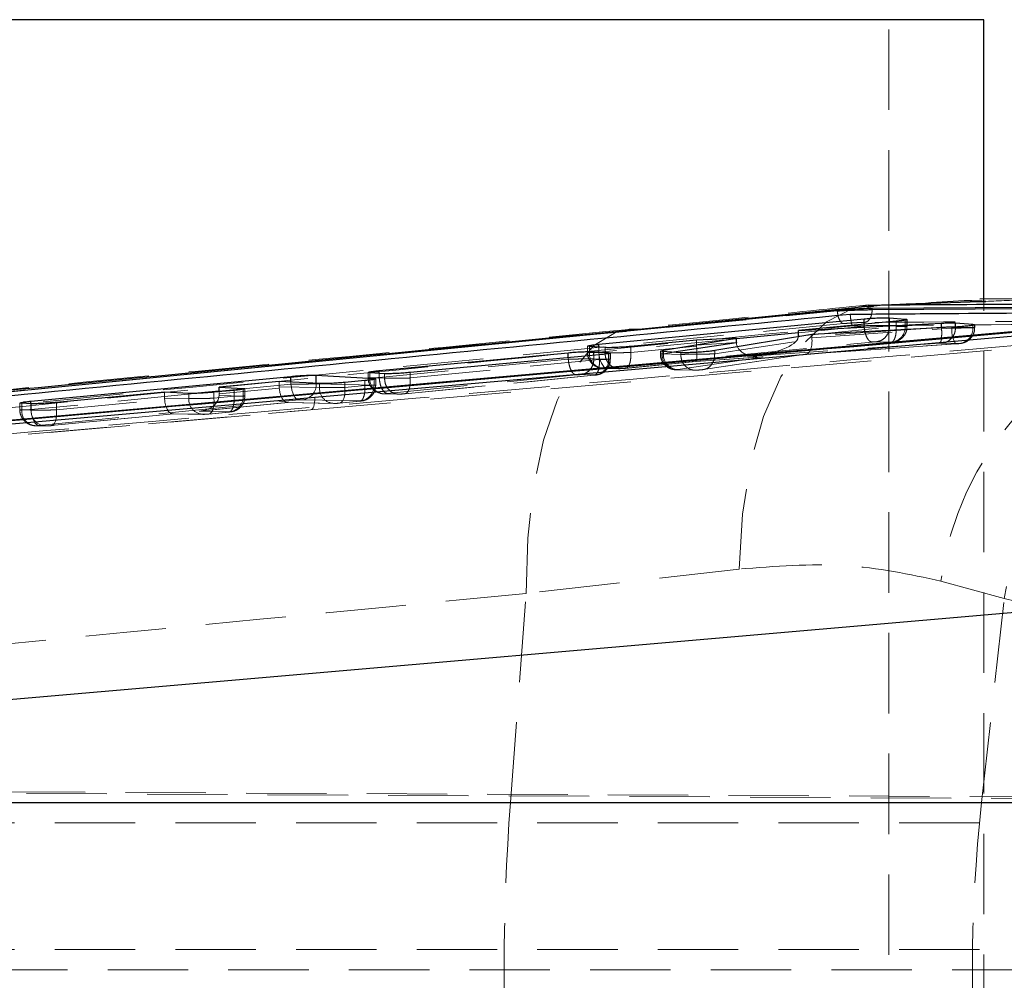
# Model space of a CAD drawing. Header units: millimetres. Extents: x 60 to 704, y 20 to 284.
# Tile 6 of 38: x 182 to 198, y 39 to 54. Entities that reach past the tile are written whole.
import ezdxf

# ---------------------------------------------------------------- set-up
doc = ezdxf.new("R2010")
doc.units = ezdxf.units.MM
doc.linetypes.add('HIDDEN', pattern=[1.905, 1.27, -0.635])

msp = doc.modelspace()

# ---------------------------------------------------------------- linework, layer by layer
at = {"color": 7, "linetype": 'Continuous', "lineweight": 25}
for p, q in [((197.5479, 53.667), (152.5584, 53.667)), ((197.5479, 49.2186), (197.5479, 53.667)), ((192.0986, 48.7815), (195.93, 49.1661)), ((202.9285, 49.1529), (195.7851, 49.1089)), ((205.7821, 49.2892), (197.487, 49.2571)), ((197.4878, 49.2167), (197.5794, 49.2197)), ((195.2322, 49.078), (171.6742, 46.7588)), ((201.6771, 49.0625), (175.326, 46.7428)), ((195.2322, 49.0717), (195.2322, 49.078)), ((195.2329, 49.0717), (195.2343, 49.0718)), ((195.7851, 49.0906), (202.9285, 49.1357)), ((195.7851, 49.0906), (195.7851, 49.1089)), ((191.465, 48.544), (195.6561, 48.9454)), ((196.1618, 48.906), (194.6187, 48.7597)), ((194.6187, 48.7597), (196.8803, 48.8779)), ((196.0609, 48.9616), (196.3084, 48.9421)), ((196.3084, 48.9421), (196.334, 48.938)), ((196.8803, 48.8104), (196.8803, 48.8779)), ((197.1027, 48.8809), (197.3757, 48.8602)), ((197.1027, 48.8121), (197.1027, 48.8809)), ((197.3757, 48.8602), (197.4003, 48.8567)), ((194.8331, 48.6978), (193.2972, 48.4432)), ((194.6187, 48.6719), (194.6187, 48.7597)), ((197.0437, 48.8119), (194.8331, 48.6978)), ((196.8803, 48.8103), (196.8803, 48.8104)), ((193.011, 48.6073), (191.9706, 48.5086)), ((192.4863, 48.4488), (193.6419, 48.6403)), ((193.6419, 48.6403), (193.011, 48.6073)), ((193.6419, 48.5702), (193.6419, 48.6403)), ((187.9978, 48.1273), (190.9849, 48.4103)), ((191.4751, 48.3779), (188.488, 48.0979)), ((191.2908, 48.5132), (191.2929, 48.515)), ((191.3179, 48.5086), (191.2908, 48.5132)), ((191.5654, 48.4913), (191.3179, 48.5086)), ((191.3898, 48.4278), (191.6218, 48.4122)), ((191.6218, 48.4122), (191.6453, 48.4092)), ((192.4426, 48.434), (192.4444, 48.4362)), ((192.469, 48.43), (192.4426, 48.434)), ((192.4481, 48.4406), (192.4863, 48.4488)), ((192.7614, 48.4107), (192.469, 48.43)), ((187.0043, 48.0559), (187.9166, 48.003)), ((187.8249, 48.097), (187.8265, 48.0994)), ((187.8508, 48.0934), (187.8249, 48.097)), ((188.0829, 48.0796), (187.8508, 48.0934)), ((182.4972, 47.6454), (186.6054, 48.0375)), ((186.4204, 47.9583), (185.4693, 47.8685)), ((187.056, 47.923), (186.4204, 47.9583)), ((187.7719, 47.9707), (187.4548, 47.9413)), ((187.9166, 48.003), (187.9431, 47.9992)), ((184.6088, 47.7872), (182.9011, 47.6259)), ((184.9901, 47.7675), (184.6088, 47.7872)), ((185.706, 47.8159), (185.3889, 47.7864)), ((185.4693, 47.8685), (185.8507, 47.848)), ((185.4693, 47.7939), (185.4693, 47.8685)), ((185.8507, 47.848), (185.8772, 47.8443)), ((182.5022, 47.6062), (182.3525, 47.6133)), ((175.3411, 42.348), (206.3519, 45.0349)), ((206.8562, 41.3075), (175.2478, 41.3075))]:
    msp.add_line(p, q, dxfattribs=at)
at = {"color": 7, "linetype": 'HIDDEN', "lineweight": 18}
for p, q in [((196.0479, 23.667), (196.0479, 53.667)), ((197.5479, 28.1168), (197.5479, 49.2186)), ((186.9137, 47.5094), (202.7259, 48.8936)), ((195.6561, 48.8284), (195.6561, 48.8581)), ((196.0609, 48.8328), (196.0609, 48.8965)), ((196.3084, 48.8279), (196.0609, 48.8328)), ((196.1618, 48.8227), (196.1618, 48.906)), ((196.3084, 48.8279), (196.3084, 48.9421)), ((196.334, 48.8276), (196.334, 48.938)), ((196.3369, 48.8272), (196.3369, 48.9352)), ((197.3757, 48.8066), (197.3757, 48.8602)), ((197.4003, 48.8064), (197.4003, 48.8567)), ((197.4038, 48.8061), (197.4038, 48.8536)), ((196.4724, 48.7824), (194.6178, 48.6552)), ((195.6561, 48.8284), (194.6187, 48.727)), ((194.6187, 48.6719), (196.1618, 48.8227)), ((194.8331, 48.6478), (197.0437, 48.7986)), ((194.8331, 48.6478), (194.8331, 48.6978)), ((195.6561, 48.8284), (195.6561, 48.8284)), ((196.1618, 48.8227), (196.1618, 48.8227)), ((196.334, 48.8275), (196.334, 48.8276)), ((197.0437, 48.7986), (197.0437, 48.8119)), ((197.1027, 48.8121), (197.1027, 48.8121)), ((197.3757, 48.8066), (197.1027, 48.8121)), ((197.4003, 48.8064), (197.4003, 48.8063)), ((193.6419, 48.6316), (191.465, 48.4188)), ((191.59, 48.1698), (195.7808, 48.5794)), ((193.011, 48.5274), (193.011, 48.6073)), ((193.011, 48.5274), (193.6419, 48.5702)), ((193.2973, 48.392), (194.8338, 48.6228)), ((196.0752, 48.5737), (193.818, 48.3531)), ((193.818, 48.3531), (196.8542, 48.5613)), ((193.8585, 48.3567), (196.0805, 48.5739)), ((197.1084, 48.5496), (194.7288, 48.3872)), ((194.7345, 48.3873), (197.1064, 48.5492)), ((195.8539, 48.5838), (196.1012, 48.5789)), ((196.1012, 48.5789), (196.1055, 48.5785)), ((196.8959, 48.563), (197.1684, 48.5576)), ((197.1064, 48.5492), (197.1084, 48.5496)), ((197.1684, 48.5576), (197.1724, 48.5574)), ((191.2895, 48.515), (191.2895, 48.4142)), ((191.2908, 48.4139), (191.2908, 48.5132)), ((191.3179, 48.4135), (191.3179, 48.5086)), ((191.3179, 48.4135), (191.5654, 48.4086)), ((191.3898, 48.3134), (191.3898, 48.3699)), ((191.465, 48.4188), (191.465, 48.4983)), ((191.4751, 48.3036), (191.4751, 48.3779)), ((191.5654, 48.4086), (191.5654, 48.4913)), ((191.6218, 48.3087), (191.6218, 48.4122)), ((191.6453, 48.3085), (191.6453, 48.4043)), ((191.6503, 48.3081), (191.6503, 48.4059)), ((191.9706, 48.4131), (191.9706, 48.5086)), ((191.9706, 48.4131), (191.9707, 48.413)), ((191.9707, 48.413), (193.0115, 48.5148)), ((192.4406, 48.4362), (192.4406, 48.3913)), ((192.4426, 48.391), (192.4426, 48.434)), ((192.4426, 48.391), (192.4426, 48.391)), ((192.469, 48.3906), (192.469, 48.43)), ((192.469, 48.3906), (192.7613, 48.3848)), ((192.4863, 48.3932), (192.4863, 48.4288)), ((192.6517, 48.4179), (192.4863, 48.3932)), ((192.7613, 48.3848), (192.7614, 48.3849)), ((192.7614, 48.3849), (192.7614, 48.4107)), ((194.7288, 48.3872), (193.1036, 48.143)), ((193.1216, 48.1448), (194.7393, 48.3879)), ((193.2972, 48.3921), (193.2972, 48.4432)), ((193.2972, 48.3921), (193.2973, 48.392)), ((190.9849, 48.309), (187.9978, 48.0171)), ((188.4881, 48.0116), (191.4751, 48.3035)), ((190.9849, 48.309), (190.9849, 48.3319)), ((190.985, 48.309), (190.9849, 48.309)), ((191.6218, 48.3087), (191.3898, 48.3134)), ((191.4751, 48.3035), (191.4751, 48.3036)), ((191.6453, 48.3085), (191.6453, 48.3085)), ((192.998, 48.2729), (191.884, 48.164)), ((191.8892, 48.1642), (192.9996, 48.2728)), ((192.7178, 48.1442), (194.0645, 48.3453)), ((194.0645, 48.3453), (192.998, 48.2729)), ((192.9995, 48.2728), (194.046, 48.3438)), ((187.8224, 48.0994), (187.8224, 48.0125)), ((187.8249, 48.0121), (187.8249, 48.097)), ((187.8508, 48.0118), (187.8508, 48.0934)), ((187.9978, 48.0171), (187.9978, 48.0847)), ((188.0829, 48.0072), (188.0829, 48.0796)), ((188.1227, 47.768), (191.1096, 48.06)), ((191.3886, 48.0545), (188.4014, 47.7626)), ((188.4066, 47.7628), (191.3939, 48.0548)), ((188.488, 48.0116), (188.488, 48.0979)), ((191.1827, 48.0643), (191.4143, 48.0597)), ((191.4143, 48.0597), (191.4186, 48.0595)), ((191.5392, 48.1636), (191.7865, 48.1587)), ((191.5633, 48.1645), (191.5588, 48.1649)), ((191.8105, 48.1596), (191.5633, 48.1645)), ((192.6904, 48.1407), (192.9823, 48.1349)), ((192.71, 48.142), (192.7178, 48.1442)), ((192.7144, 48.1416), (192.71, 48.142)), ((193.0063, 48.1358), (192.7144, 48.1416)), ((193.1216, 48.1454), (193.1036, 48.143)), ((186.6054, 47.9133), (185.4693, 47.8023)), ((186.4204, 47.872), (186.4204, 47.9583)), ((186.6054, 47.9133), (186.6054, 47.948)), ((187.0043, 47.9173), (187.0043, 47.9259)), ((187.9166, 47.8992), (187.0043, 47.9173)), ((187.056, 47.8594), (187.056, 47.923)), ((187.4548, 47.8634), (187.4548, 47.9413)), ((187.7719, 47.8944), (187.7719, 47.9707)), ((187.8508, 48.0118), (188.0829, 48.0072)), ((187.9166, 47.8992), (187.9166, 48.003)), ((187.9446, 47.8986), (187.9446, 47.9974)), ((187.9978, 48.0171), (187.9978, 48.017)), ((188.488, 48.0116), (188.4881, 48.0116)), ((185.1333, 47.7695), (182.4972, 47.5118)), ((184.6088, 47.6949), (184.6088, 47.7872)), ((184.9901, 47.6874), (184.9901, 47.7675)), ((185.3889, 47.6914), (185.3889, 47.7864)), ((185.4693, 47.759), (186.4211, 47.852)), ((185.4693, 47.759), (185.4693, 47.7939)), ((185.706, 47.7224), (185.706, 47.8159)), ((185.8507, 47.7272), (185.8507, 47.848)), ((185.8787, 47.7266), (185.8787, 47.8425)), ((186.4204, 47.872), (187.056, 47.8594)), ((187.4548, 47.8634), (187.7719, 47.8944)), ((187.7719, 47.8944), (187.7719, 47.8944)), ((188.0112, 47.7698), (187.994, 47.7749)), ((188.0722, 47.7618), (188.3039, 47.7572)), ((188.0962, 47.7628), (188.092, 47.7631)), ((188.3279, 47.7582), (188.0962, 47.7628)), ((182.3246, 47.6186), (182.3246, 47.5076)), ((182.3525, 47.507), (182.3525, 47.6133)), ((182.4972, 47.5118), (182.4972, 47.6064)), ((182.5022, 47.504), (182.5022, 47.6062)), ((182.6222, 47.2628), (186.7303, 47.6643)), ((182.9011, 47.508), (184.6095, 47.675)), ((182.9011, 47.508), (182.9011, 47.6259)), ((184.6088, 47.6949), (184.9901, 47.6874)), ((186.5601, 47.6251), (185.1561, 47.4879)), ((185.1725, 47.4892), (186.5541, 47.6242)), ((185.3889, 47.6914), (185.706, 47.7224)), ((185.8507, 47.7272), (185.4688, 47.7348)), ((185.706, 47.7224), (185.706, 47.7224)), ((186.5473, 47.6239), (187.2775, 47.6094)), ((187.3015, 47.6104), (186.5601, 47.6251)), ((186.7969, 47.6683), (187.7089, 47.6502)), ((187.6852, 47.6454), (187.368, 47.6144)), ((187.3732, 47.6146), (187.368, 47.6144)), ((187.3732, 47.6146), (187.6904, 47.6456)), ((174.863, 46.4709), (186.9137, 47.5094)), ((175.2054, 46.4922), (186.9137, 47.5094)), ((182.3525, 47.507), (182.5022, 47.504)), ((184.7484, 47.448), (182.8143, 47.259)), ((182.8195, 47.2592), (184.7425, 47.4471)), ((184.7356, 47.4469), (185.2116, 47.4374)), ((185.2356, 47.4384), (184.7484, 47.448)), ((185.1561, 47.4879), (185.643, 47.4782)), ((185.6193, 47.4734), (185.3021, 47.4424)), ((185.3074, 47.4426), (185.3021, 47.4424)), ((185.3074, 47.4426), (185.6245, 47.4736)), ((182.5743, 47.257), (182.7237, 47.254)), ((182.7478, 47.255), (182.5984, 47.2579)), ((182.8143, 47.259), (182.8195, 47.2592)), ((193.686, 44.9953), (190.3172, 44.6103)), ((197.8717, 44.5321), (196.8711, 44.8067)), ((190.0708, 41.3108), (190.3172, 44.6103)), ((197.5138, 41.3108), (197.8717, 44.5321)), ((206.4155, 42.4378), (197.8717, 44.5321)), ((170.6559, 41.5336), (211.204, 41.3379)), ((214.1761, 41.2986), (170.6509, 41.5079)), ((167.4748, 41.3108), (190.0708, 41.3108)), ((190.0708, 41.3108), (197.5138, 41.3108)), ((197.5138, 41.3108), (206.4175, 41.3108)), ((212.7206, 40.992), (170.5947, 40.992)), ((212.7206, 38.992), (170.4064, 38.992)), ((170.3757, 38.667), (211.204, 38.667))]:
    msp.add_line(p, q, dxfattribs=at)
at = {"color": 8, "linetype": 'Continuous', "lineweight": 25}
for p, q in [((195.7216, 49.1606), (195.93, 49.1661)), ((195.93, 49.1661), (197.4878, 49.2167)), ((195.6561, 48.8581), (195.6561, 48.9454)), ((196.0609, 48.8965), (196.0609, 48.9616)), ((191.9468, 48.7806), (192.0986, 48.7815)), ((194.6187, 48.727), (193.6419, 48.6316)), ((196.8803, 48.8104), (196.4724, 48.7824)), ((191.465, 48.4983), (191.465, 48.544)), ((193.642, 48.5658), (192.6517, 48.4179)), ((190.9849, 48.3319), (190.9849, 48.4103)), ((191.3898, 48.3699), (191.3898, 48.4278)), ((191.6453, 48.4043), (191.6453, 48.4092)), ((192.4863, 48.4288), (192.4863, 48.4488)), ((187.0043, 47.9259), (187.0043, 48.0559)), ((187.9978, 48.0847), (187.9978, 48.1273)), ((186.6054, 47.948), (186.6054, 48.0375)), ((185.4693, 47.8023), (185.1333, 47.7695)), ((182.4972, 47.6064), (182.4972, 47.6454))]:
    msp.add_line(p, q, dxfattribs=at)
at = {"color": 7, "linetype": 'HIDDEN', "lineweight": 18, "flags": 128}
for points in [[(193.686, 44.9953), (193.7355, 45.8623), (193.8647, 46.674), (194.0694, 47.4049), (194.3432, 48.0319), (194.6775, 48.5351), (195.0617, 48.8988), (195.4836, 49.1114), (195.7216, 49.1606)], [(190.3172, 44.6103), (190.3442, 45.4811), (190.4377, 46.2961), (190.5949, 47.0294), (190.8106, 47.6576), (191.078, 48.1606), (191.3885, 48.5224), (191.7324, 48.7316), (191.9468, 48.7806)], [(191.2913, 48.4142), (191.2908, 48.4139), (191.2908, 48.4139), (191.2908, 48.4139)], [(191.59, 48.1698), (191.569, 48.1749), (191.5482, 48.1893), (191.5282, 48.2125), (191.5098, 48.2435), (191.4937, 48.2811), (191.4806, 48.324), (191.4709, 48.3705), (191.465, 48.4188)], [(191.4487, 48.1811), (191.4112, 48.1995), (191.3995, 48.207)], [(186.7303, 47.6643), (186.7094, 47.6694), (186.6885, 47.6839), (186.6685, 47.707), (186.6502, 47.738), (186.6341, 47.7756), (186.621, 47.8185), (186.6113, 47.865), (186.6054, 47.9133)], [(187.4548, 47.8634), (187.4566, 47.8146), (187.4543, 47.7676), (187.4479, 47.7244), (187.4376, 47.6866), (187.4239, 47.6556), (187.4073, 47.6327), (187.3884, 47.6188), (187.3732, 47.6146)], [(188.092, 47.7631), (188.0409, 47.7642), (188.0112, 47.7698)], [(185.3889, 47.6914), (185.3907, 47.6425), (185.3884, 47.5956), (185.382, 47.5524), (185.3718, 47.5146), (185.3581, 47.4836), (185.3414, 47.4607), (185.3226, 47.4468), (185.3074, 47.4426)], [(186.98, 47.7021), (186.9807, 47.6634), (186.9784, 47.6266), (186.9732, 47.5929), (186.9653, 47.5636), (186.9549, 47.5399), (186.9426, 47.5225), (186.9286, 47.5122), (186.9137, 47.5094)], [(182.6222, 47.2628), (182.6013, 47.2679), (182.5804, 47.2823), (182.5604, 47.3055), (182.542, 47.3365), (182.5259, 47.3741), (182.5128, 47.417), (182.5031, 47.4635), (182.4972, 47.5118)], [(182.8195, 47.2592), (182.8347, 47.2634), (182.8536, 47.2773), (182.8702, 47.3002), (182.8839, 47.3312), (182.8942, 47.369), (182.9006, 47.4122), (182.9029, 47.4592), (182.9011, 47.508)]]:
    msp.add_lwpolyline(points, dxfattribs=at)
at = {"color": 7, "linetype": 'Continuous', "lineweight": 25, "flags": 128}
for points in [[(201.5924, 48.9826), (200.9625, 48.9274), (194.997, 48.4046), (186.98, 47.7021)], [(186.98, 47.7021), (186.6364, 47.672), (185.1449, 47.5413), (179.1788, 47.0188), (175.2711, 46.6769)]]:
    msp.add_lwpolyline(points, dxfattribs=at)
at = {"color": 8, "linetype": 'Continuous', "lineweight": 25, "flags": 128}
msp.add_lwpolyline([(197.0435, 48.8119), (197.0233, 48.8118), (196.9595, 48.8112), (196.8804, 48.8103), (196.8803, 48.8103), (196.8803, 48.8103)], dxfattribs=at)
at = {"color": 7, "linetype": 'HIDDEN', "lineweight": 18}
for centre, radius, start, end in [((201.7544, 44.1539), 4.9268, 104.96791, 172.38586), ((196.0659, 48.8189), 0.2427, 278.3463, 2.1107), ((197.4195, 48.7605), 0.3778, 174.2107, 214.01014), ((197.1332, 48.7977), 0.2427, 278.34154, 2.10714), ((202.756, 43.8373), 4.9334, 103.2742, 171.90422), ((191.5399, 48.4128), 0.2491, 179.74577, 235.70878), ((191.5532, 48.4), 0.2356, 176.69528, 272.45392), ((192.7043, 48.3771), 0.2357, 176.69994, 272.45978), ((192.7289, 48.3866), 0.2427, 178.44063, 267.38583), ((191.3793, 48.2999), 0.2427, 278.30974, 2.08221), ((191.5389, 48.412), 0.2479, 248.66317, 274.61531), ((186.7617, 47.9085), 0.2427, 278.32855, 2.09008), ((187.6739, 47.8905), 0.2428, 278.27953, 2.05767), ((188.0733, 48.0102), 0.2483, 179.56591, 251.39386), ((188.0717, 48.0086), 0.2463, 179.06822, 255.20236), ((188.0861, 47.9982), 0.2357, 176.70295, 272.46291), ((187.2913, 47.8459), 0.2357, 176.71675, 272.48315), ((185.2254, 47.6739), 0.2357, 176.71676, 272.48312), ((185.608, 47.7185), 0.2428, 278.27842, 2.05779), ((182.5881, 47.4936), 0.2359, 176.7543, 272.52089), ((182.7376, 47.4905), 0.2358, 176.72293, 272.48139), ((225.6638, 38.667), 35.691, 175.75196, 184.24804), ((221.4035, 38.667), 24.0355, 173.68495, 186.31505)]:
    msp.add_arc(centre, radius, start, end, dxfattribs=at)
for centre, major_axis, ratio, start_param, end_param in [((196.0353, 48.8233), (0.3017, 0.004), 0.0077278, 0.1406951, 0.4394823), ((197.1022, 48.802), (0.3021, 0.004), 0.0077764, 0.162697, 0.4389619), ((193.3953, 48.5502), (0.3834, 0.0394), 0.6480476, 3.0750449, 3.1254408), ((194.0454, 48.5943), (0.4025, 0.0436), 0.6166513, 3.0809809, 4.6929662), ((193.7989, 48.6021), (0.8192, 0.0681), 0.3038246, 4.7104263, 6.223538), ((194.7098, 48.6362), (-0.0271, 0.2487), 0.4898625, 3.0760472, 4.6052207), ((194.973, 48.6542), (0.0052, 0.2506), 0.5578761, 1.6080727, 1.7078445), ((191.588, 48.4178), (0.2985, 0.0037), 0.0073241, 3.2308495, 3.582802), ((192.7451, 48.3955), (0.3045, 0.0042), 0.0080702, 2.5860777, 3.2564252), ((192.7397, 48.395), (0.299, 0.0038), 0.0073899, 3.2546575, 3.5819814), ((192.9789, 48.5219), (-0.0206, 0.2492), 0.127625, 3.0939122, 4.6730618), ((191.344, 48.3037), (0.3066, 0.0043), 0.0083188, 0.1850902, 0.4354846), ((188.1218, 48.0162), (0.2993, 0.0038), 0.0074308, 3.2703492, 3.5815046), ((185.3634, 47.759), (0, 0.251), 0.4218258, 4.6157171, 4.7123677), ((186.6469, 47.872), (0, 0.25), 0.9057914, 1.5708056, 1.6507498), ((186.541, 47.8741), (-0.0097, 0.2501), 0.48305, 1.6403668, 3.2195163), ((184.8352, 47.6949), (0, 0.25), 0.9057914, 1.5708056, 1.6507498), ((184.7293, 47.697), (-0.0097, 0.2501), 0.48305, 1.6403668, 3.2195163), ((185.137, 47.7369), (0.3318, 0.0129), 0.7518008, 4.7407374, 6.2232363)]:
    msp.add_ellipse(centre, major_axis=major_axis, ratio=ratio, start_param=start_param, end_param=end_param, dxfattribs=at)
at = {"color": 7, "linetype": 'Continuous', "lineweight": 25}
msp.add_ellipse((193.7829, 48.5765), major_axis=(0.0052, 0.2506), ratio=0.5621974, start_param=1.6076572, end_param=1.6252175, dxfattribs=at)
at = {"color": 7, "linetype": 'HIDDEN', "lineweight": 18}
for points, knots in [([(195.7201, 49.1657), (195.0319, 49.0942), (193.7982, 48.9659), (192.507, 48.8408), (191.936, 48.7855)], [0, 0, 0, 0, 0.557811, 1, 1, 1, 1]), ([(196.6266, 49.1887), (196.3551, 49.1824), (196.0511, 49.1753), (195.7457, 49.1355), (195.713, 49.1312)], [0, 0, 0, 0, 0.8928046, 1, 1, 1, 1]), ([(197.5794, 49.2197), (197.8007, 49.2309), (198.8139, 49.2825), (199.7502, 49.0754), (200.482, 48.9136)], [0, 0, 0, 0, 0.21848066, 1, 1, 1, 1]), ([(171.6747, 46.7577), (174.0767, 46.997), (181.9284, 47.7793), (189.7816, 48.5422), (195.2322, 49.0717)], [0, 0, 0, 0, 0.3059264, 1, 1, 1, 1]), ([(195.4824, 48.836), (195.4823, 48.836), (195.4815, 48.8355), (195.4771, 48.8342), (195.4691, 48.8415), (195.4584, 48.8716), (195.4495, 48.9145), (195.4424, 48.9648), (195.4395, 49.0017), (195.4382, 49.0189)], [0, 0, 0, 0, 0.0086898, 0.0491765, 0.2890694, 0.4965283, 0.6777489, 0.8499688, 1, 1, 1, 1]), ([(195.3306, 48.8696), (189.8804, 48.3401), (182.028, 47.5771), (174.1776, 46.7949), (171.7761, 46.5556)], [0, 0, 0, 0, 0.6940826, 1, 1, 1, 1]), ([(172.3344, 46.5785), (176.1979, 46.9588), (183.9131, 47.7184), (191.6299, 48.4639), (195.4824, 48.836)], [0, 0, 0, 0, 0.5007601, 1, 1, 1, 1]), ([(202.0727, 48.8807), (197.5749, 48.4841), (188.631, 47.6954), (179.6862, 46.9125), (175.2396, 46.5233)], [0, 0, 0, 0, 0.502896, 1, 1, 1, 1]), ([(195.6687, 48.8885), (195.6537, 48.8883), (195.6097, 48.8877), (195.5254, 48.8842), (195.4227, 48.8779), (195.3612, 48.8724), (195.3306, 48.8696)], [0, 0, 0, 0, 0.156198, 0.457132, 0.7297323, 1, 1, 1, 1]), ([(195.4824, 48.836), (195.5859, 48.8368), (196.1034, 48.8404), (198.3001, 48.8558), (200.3934, 48.8696), (202.0727, 48.8807)], [0, 0, 0, 0, 0.0471123, 0.2355616, 1, 1, 1, 1]), ([(202.81, 48.9335), (202.7065, 48.9329), (202.189, 48.9297), (200.0156, 48.9165), (197.7387, 48.9021), (195.8758, 48.8898), (195.6687, 48.8885)], [0, 0, 0, 0, 0.0434775, 0.2173876, 0.913028, 1, 1, 1, 1]), ([(191.9462, 48.7794), (189.983, 48.5903), (183.1624, 47.9331), (176.3412, 47.2549), (171.4835, 46.772)], [0, 0, 0, 0, 0.28784425, 1, 1, 1, 1]), ([(196.0907, 48.5757), (196.1041, 48.5769), (196.1291, 48.5792), (196.181, 48.5931), (196.2437, 48.6261), (196.3018, 48.6901), (196.3351, 48.7637), (196.3336, 48.8102), (196.333, 48.8273)], [0, 0, 0, 0, 0.12153452, 0.22570884, 0.41028021, 0.65015066, 0.871205, 1, 1, 1, 1]), ([(196.1618, 48.8227), (196.1618, 48.8227), (196.1948, 48.8233), (196.2539, 48.8244), (196.314, 48.8259), (196.3385, 48.827), (196.3373, 48.8274), (196.334, 48.8276), (196.334, 48.8276)], [0, 0, 0, 0, 0.0001558, 0.2838628, 0.550049, 0.8122293, 0.9998442, 1, 1, 1, 1]), ([(196.8803, 48.8103), (196.8817, 48.7788), (196.8845, 48.7158), (196.8801, 48.6354), (196.87, 48.5772), (196.8595, 48.5666), (196.8542, 48.5613)], [0, 0, 0, 0, 0.2500006, 0.5000004, 0.7500002, 1, 1, 1, 1]), ([(197.1027, 48.8121), (197.1001, 48.7839), (197.0949, 48.7277), (197.0556, 48.6529), (196.9982, 48.596), (196.9471, 48.573), (196.9125, 48.5651), (196.9026, 48.5639), (196.8959, 48.563)], [0, 0, 0, 0, 0.2274822, 0.4549644, 0.6824474, 0.9099323, 0.9392086, 1, 1, 1, 1]), ([(197.1027, 48.8121), (197.1027, 48.8121), (197.0895, 48.8121), (197.071, 48.8121), (197.0461, 48.8119), (197.0435, 48.8119)], [0, 0, 0, 0, 0.0005851, 0.8945753, 1, 1, 1, 1]), ([(197.0437, 48.7986), (197.0437, 48.7986), (197.0772, 48.799), (197.1469, 48.8), (197.245, 48.8016), (197.3266, 48.8032), (197.383, 48.8047), (197.406, 48.8058), (197.4039, 48.8063), (197.4003, 48.8064), (197.4003, 48.8064)], [0, 0, 0, 0, 0.0001041, 0.1765082, 0.3522528, 0.5263023, 0.7002998, 0.8755008, 0.9998965, 1, 1, 1, 1]), ([(197.1184, 48.5502), (197.1238, 48.5506), (197.1401, 48.5518), (197.1695, 48.5549), (197.2021, 48.5593), (197.2595, 48.576), (197.3214, 48.6139), (197.3755, 48.6816), (197.4039, 48.7502), (197.4008, 48.7928), (197.3999, 48.8061)], [0, 0, 0, 0, 0.0364377, 0.1112839, 0.218773, 0.3216484, 0.5127724, 0.7088154, 0.909702, 1, 1, 1, 1]), ([(195.7808, 48.5794), (195.7837, 48.5797), (195.7919, 48.5804), (195.8072, 48.5817), (195.825, 48.5829), (195.841, 48.5836), (195.8499, 48.5838), (195.8533, 48.5838), (195.8539, 48.5838)], [0, 0, 0, 0, 0.1105752, 0.3081702, 0.5231624, 0.7380772, 0.9551889, 1, 1, 1, 1]), ([(196.1055, 48.5785), (196.1058, 48.5784), (196.1065, 48.5779), (196.1019, 48.5769), (196.0915, 48.5754), (196.0807, 48.5743), (196.0752, 48.5737)], [0, 0, 0, 0, 0.187663, 0.4528797, 0.7182326, 1, 1, 1, 1]), ([(196.2145, 48.6148), (196.1891, 48.6019), (196.1543, 48.5841), (196.1159, 48.5797), (196.1055, 48.5785)], [0, 0, 0, 0, 0.7291529, 1, 1, 1, 1]), ([(196.8542, 48.5613), (196.8592, 48.5616), (196.8688, 48.5622), (196.8792, 48.5627), (196.8887, 48.563), (196.893, 48.563), (196.8959, 48.563)], [0, 0, 0, 0, 0.2796186, 0.5468524, 0.6841729, 1, 1, 1, 1]), ([(197.1724, 48.5574), (197.1727, 48.5572), (197.1734, 48.5568), (197.169, 48.5557), (197.1587, 48.5542), (197.1441, 48.5526), (197.1266, 48.551), (197.1145, 48.5501), (197.1084, 48.5496)], [0, 0, 0, 0, 0.1172487, 0.2992196, 0.4774615, 0.6526023, 0.8269279, 1, 1, 1, 1]), ([(197.2749, 48.5911), (197.2526, 48.5798), (197.2238, 48.5652), (197.1881, 48.559), (197.1767, 48.5578), (197.1724, 48.5574)], [0, 0, 0, 0, 0.6838527, 0.880363, 1, 1, 1, 1]), ([(191.2919, 48.4141), (191.2911, 48.4089), (191.2859, 48.3724), (191.3082, 48.3113), (191.3485, 48.2467), (191.3837, 48.2196), (191.3993, 48.2076)], [0, 0, 0, 0, 0.0647943, 0.4548123, 0.7595029, 1, 1, 1, 1]), ([(191.465, 48.4188), (191.465, 48.4188), (191.4339, 48.4182), (191.3773, 48.4172), (191.3147, 48.4156), (191.2996, 48.4149), (191.292, 48.4145)], [0, 0, 0, 0, 0.0001968, 0.3371389, 0.6686206, 1, 1, 1, 1]), ([(191.5654, 48.4086), (191.5654, 48.4086), (191.5744, 48.4086), (191.6031, 48.4086), (191.6551, 48.409), (191.7275, 48.4096), (191.8092, 48.4106), (191.8998, 48.4119), (191.952, 48.4127), (191.9706, 48.4131), (191.9706, 48.4131)], [0, 0, 0, 0, 0.0001262, 0.1316904, 0.3464783, 0.4394092, 0.6541698, 0.8703448, 0.9998741, 1, 1, 1, 1]), ([(191.8105, 48.1596), (191.8031, 48.1591), (191.7799, 48.1576), (191.7313, 48.1642), (191.6685, 48.1925), (191.6113, 48.2495), (191.5726, 48.3243), (191.5678, 48.3805), (191.5654, 48.4086)], [0, 0, 0, 0, 0.0590262, 0.1871343, 0.3903516, 0.5935679, 0.796784, 1, 1, 1, 1]), ([(191.884, 48.164), (191.8935, 48.1656), (191.9132, 48.169), (191.9402, 48.2005), (191.9617, 48.2544), (191.9739, 48.3291), (191.9718, 48.3851), (191.9707, 48.413)], [0, 0, 0, 0, 0.1723332, 0.3593983, 0.5729322, 0.7864661, 1, 1, 1, 1]), ([(192.4436, 48.3911), (192.4427, 48.3837), (192.4379, 48.3455), (192.4611, 48.2835), (192.5034, 48.2207), (192.5517, 48.1809), (192.5917, 48.1603), (192.615, 48.1529), (192.6218, 48.1508)], [0, 0, 0, 0, 0.0687641, 0.3570942, 0.5834454, 0.7726363, 0.9326248, 1, 1, 1, 1]), ([(192.71, 48.142), (192.6998, 48.1415), (192.6747, 48.1404), (192.6222, 48.1478), (192.5558, 48.1751), (192.493, 48.232), (192.4505, 48.3067), (192.4452, 48.3629), (192.4426, 48.391)], [0, 0, 0, 0, 0.07534411, 0.18358704, 0.38769017, 0.59179326, 0.79589635, 1, 1, 1, 1]), ([(192.7613, 48.3848), (192.7637, 48.3567), (192.7685, 48.3005), (192.8073, 48.2257), (192.8644, 48.1688), (192.9278, 48.1401), (192.9764, 48.1338), (192.9996, 48.1354), (193.0063, 48.1358)], [0, 0, 0, 0, 0.2032199, 0.4064399, 0.6096603, 0.812882, 0.9462757, 1, 1, 1, 1]), ([(192.7614, 48.3849), (192.7614, 48.3849), (192.7649, 48.3848), (192.7844, 48.3848), (192.8345, 48.385), (192.9061, 48.3857), (192.9844, 48.3866), (193.0673, 48.3876), (193.1678, 48.3893), (193.2462, 48.3908), (193.2838, 48.3917), (193.2972, 48.3921), (193.2972, 48.3921)], [0, 0, 0, 0, 0.0000935, 0.0371196, 0.1938073, 0.3533263, 0.4134515, 0.5706015, 0.7276577, 0.8832363, 0.999908, 1, 1, 1, 1]), ([(193.2973, 48.392), (193.2961, 48.364), (193.2937, 48.3079), (193.2601, 48.2334), (193.2085, 48.1765), (193.1614, 48.154), (193.1318, 48.1464), (193.1252, 48.1458), (193.1216, 48.1454)], [0, 0, 0, 0, 0.2336047, 0.4672095, 0.7008145, 0.93442, 0.9639145, 1, 1, 1, 1]), ([(191.3898, 48.3134), (191.3897, 48.3134), (191.3865, 48.3134), (191.3675, 48.3134), (191.3194, 48.3132), (191.2316, 48.3124), (191.1327, 48.3112), (191.0476, 48.31), (191.0016, 48.3092), (190.985, 48.309)], [0, 0, 0, 0, 0.0000954, 0.0477893, 0.2595243, 0.472389, 0.688239, 0.8873682, 1, 1, 1, 1]), ([(191.4751, 48.3035), (191.4761, 48.2707), (191.4782, 48.2051), (191.4602, 48.1225), (191.4295, 48.0651), (191.4022, 48.0581), (191.3886, 48.0545)], [0, 0, 0, 0, 0.25, 0.5, 0.75, 1, 1, 1, 1]), ([(191.3941, 48.0549), (191.3997, 48.0554), (191.4212, 48.0575), (191.4519, 48.0619), (191.5099, 48.0801), (191.5689, 48.1174), (191.6212, 48.1828), (191.6497, 48.2502), (191.6471, 48.2937), (191.6463, 48.3081)], [0, 0, 0, 0, 0.045384, 0.1736172, 0.2827483, 0.4829889, 0.6804341, 0.894672, 1, 1, 1, 1]), ([(191.6453, 48.3085), (191.6424, 48.2804), (191.6367, 48.2242), (191.5939, 48.1494), (191.5312, 48.0925), (191.4751, 48.0693), (191.4371, 48.0615), (191.4258, 48.0603), (191.4186, 48.0595)], [0, 0, 0, 0, 0.2267224, 0.4534451, 0.6801679, 0.906891, 0.9401975, 1, 1, 1, 1]), ([(191.4751, 48.3036), (191.4751, 48.3036), (191.4978, 48.304), (191.5334, 48.3046), (191.5882, 48.3058), (191.6334, 48.3069), (191.6534, 48.308), (191.6495, 48.3084), (191.6453, 48.3085), (191.6453, 48.3085)], [0, 0, 0, 0, 0.0001505, 0.1883111, 0.3127146, 0.5699102, 0.8233283, 0.9998494, 1, 1, 1, 1]), ([(191.1096, 48.06), (191.1126, 48.0602), (191.1207, 48.061), (191.136, 48.0622), (191.1538, 48.0634), (191.1698, 48.0642), (191.1787, 48.0644), (191.1821, 48.0643), (191.1827, 48.0643)], [0, 0, 0, 0, 0.11019019, 0.30763786, 0.52270094, 0.73768055, 0.95498151, 1, 1, 1, 1]), ([(191.4186, 48.0595), (191.419, 48.0593), (191.4201, 48.0589), (191.4164, 48.0579), (191.4084, 48.0567), (191.3989, 48.0556), (191.3925, 48.0549), (191.3886, 48.0545)], [0, 0, 0, 0, 0.173691, 0.4309194, 0.688276, 0.8110741, 1, 1, 1, 1]), ([(191.4384, 48.1854), (191.4575, 48.1784), (191.4858, 48.1681), (191.5211, 48.1642), (191.5347, 48.1637), (191.5395, 48.1636)], [0, 0, 0, 0, 0.5740831, 0.8511532, 1, 1, 1, 1]), ([(191.5588, 48.1649), (191.5587, 48.1651), (191.5585, 48.1655), (191.5635, 48.1666), (191.5742, 48.1682), (191.5847, 48.1692), (191.59, 48.1698)], [0, 0, 0, 0, 0.1819419, 0.4566417, 0.7274903, 1, 1, 1, 1]), ([(191.7802, 48.1588), (191.7808, 48.1588), (191.782, 48.1588), (191.7883, 48.1586), (191.8009, 48.1586), (191.8217, 48.1593), (191.8425, 48.1603), (191.8547, 48.1613), (191.8553, 48.1614)], [0, 0, 0, 0, 0.0723293, 0.1586736, 0.3004149, 0.5948201, 0.9815743, 1, 1, 1, 1]), ([(191.884, 48.164), (191.8806, 48.1637), (191.8714, 48.1629), (191.8549, 48.1616), (191.8402, 48.1606), (191.8269, 48.1599), (191.8172, 48.1596), (191.8123, 48.1596), (191.8105, 48.1596)], [0, 0, 0, 0, 0.1282902, 0.3428429, 0.557347, 0.6510724, 0.8702679, 1, 1, 1, 1]), ([(191.8553, 48.1614), (191.8656, 48.1622), (191.8773, 48.1631), (191.8879, 48.1641), (191.8892, 48.1642)], [0, 0, 0, 0, 0.8844119, 1, 1, 1, 1]), ([(192.6095, 48.1547), (192.6238, 48.1505), (192.6476, 48.1436), (192.6756, 48.1411), (192.6876, 48.1408), (192.6906, 48.1407)], [0, 0, 0, 0, 0.52721849, 0.87978439, 1, 1, 1, 1]), ([(192.9848, 48.1349), (192.9859, 48.1349), (192.9933, 48.1347), (193.0138, 48.1353), (193.0377, 48.1365), (193.0537, 48.1378), (193.0587, 48.1382)], [0, 0, 0, 0, 0.0621804, 0.4225891, 0.8207354, 1, 1, 1, 1]), ([(193.1036, 48.143), (193.1009, 48.1427), (193.0945, 48.1418), (193.0801, 48.1402), (193.062, 48.1386), (193.047, 48.1375), (193.0328, 48.1366), (193.0196, 48.136), (193.0104, 48.1358), (193.0069, 48.1358), (193.0063, 48.1358)], [0, 0, 0, 0, 0.1170868, 0.2733343, 0.42927, 0.5852067, 0.6452289, 0.8061973, 0.9670698, 1, 1, 1, 1]), ([(193.0587, 48.1382), (193.0635, 48.1386), (193.0786, 48.1397), (193.1005, 48.1419), (193.1136, 48.1438), (193.1191, 48.1445)], [0, 0, 0, 0, 0.2097762, 0.6655972, 1, 1, 1, 1]), ([(187.0043, 47.9173), (187.0043, 47.9173), (186.99, 47.9174), (186.9504, 47.9173), (186.8663, 47.9168), (186.7662, 47.9151), (186.6759, 47.9159), (186.624, 47.9117), (186.6054, 47.9133), (186.6054, 47.9133)], [0, 0, 0, 0, 0.00012786, 0.21460634, 0.43289405, 0.65159397, 0.86827635, 0.99987167, 1, 1, 1, 1]), ([(187.6957, 47.6466), (187.7081, 47.6477), (187.7309, 47.6499), (187.7822, 47.6618), (187.8411, 47.6908), (187.8975, 47.7465), (187.9371, 47.8164), (187.9411, 47.8711), (187.9432, 47.8983)], [0, 0, 0, 0, 0.1100545, 0.2015742, 0.4115166, 0.5903685, 0.796358, 1, 1, 1, 1]), ([(187.7719, 47.8944), (187.79, 47.8947), (187.8383, 47.8955), (187.9, 47.8966), (187.9416, 47.8985), (187.9489, 47.8973), (187.9307, 47.9027), (187.9166, 47.8992), (187.9166, 47.8992)], [0, 0, 0, 0, 0.13110483, 0.35083854, 0.56914177, 0.78468416, 0.99987137, 1, 1, 1, 1]), ([(187.9978, 48.017), (187.9978, 48.017), (187.9758, 48.0167), (187.9251, 48.0158), (187.8622, 48.0141), (187.8233, 48.0138), (187.8206, 48.0105), (187.8249, 48.0121), (187.8249, 48.0121)], [0, 0, 0, 0, 0.0001132, 0.1902722, 0.4626375, 0.732702, 0.9998432, 1, 1, 1, 1]), ([(188.0829, 48.0072), (188.0829, 48.0072), (188.0919, 48.0072), (188.1206, 48.0072), (188.1726, 48.0075), (188.2449, 48.0082), (188.3266, 48.0091), (188.4171, 48.0104), (188.4694, 48.0113), (188.488, 48.0116), (188.488, 48.0116)], [0, 0, 0, 0, 0.00012605, 0.13176799, 0.34657365, 0.43943317, 0.65411769, 0.87046548, 0.99987402, 1, 1, 1, 1]), ([(188.3279, 47.7582), (188.3206, 47.7577), (188.2974, 47.7562), (188.2488, 47.7628), (188.186, 47.7911), (188.1288, 47.848), (188.0901, 47.9228), (188.0853, 47.9791), (188.0829, 48.0072)], [0, 0, 0, 0, 0.0588617, 0.1871338, 0.3903512, 0.5935677, 0.7967838, 1, 1, 1, 1]), ([(188.4881, 48.0116), (188.4892, 47.9836), (188.4914, 47.9276), (188.4791, 47.853), (188.4614, 47.8084), (188.4363, 47.7721), (188.4167, 47.7667), (188.4014, 47.7626)], [0, 0, 0, 0, 0.2137714, 0.4275427, 0.6413141, 0.7213768, 1, 1, 1, 1]), ([(187.056, 47.8594), (187.056, 47.8594), (187.0704, 47.8594), (187.1098, 47.8594), (187.1941, 47.8601), (187.2943, 47.8611), (187.3845, 47.8623), (187.4362, 47.8631), (187.4548, 47.8634), (187.4548, 47.8634)], [0, 0, 0, 0, 0.000128, 0.2146642, 0.4332251, 0.652243, 0.869106, 0.9998718, 1, 1, 1, 1]), ([(188.0062, 47.7712), (188.0171, 47.7686), (188.0375, 47.7638), (188.0602, 47.7621), (188.0707, 47.7619), (188.0724, 47.7618)], [0, 0, 0, 0, 0.4862037, 0.9154211, 1, 1, 1, 1]), ([(188.092, 47.7631), (188.0918, 47.7634), (188.0914, 47.7639), (188.0987, 47.7653), (188.1098, 47.7667), (188.119, 47.7676), (188.1227, 47.768)], [0, 0, 0, 0, 0.2716856, 0.5434384, 0.8130781, 1, 1, 1, 1]), ([(188.2977, 47.7573), (188.2982, 47.7573), (188.2995, 47.7573), (188.3057, 47.7572), (188.3183, 47.7571), (188.3391, 47.7578), (188.3599, 47.7589), (188.3721, 47.7599), (188.3727, 47.7599)], [0, 0, 0, 0, 0.0722315, 0.1584509, 0.2999912, 0.5939923, 0.9812489, 1, 1, 1, 1]), ([(188.4014, 47.7626), (188.3979, 47.7623), (188.3887, 47.7614), (188.3723, 47.7601), (188.3576, 47.7592), (188.3444, 47.7585), (188.3347, 47.7581), (188.3297, 47.7582), (188.3279, 47.7582)], [0, 0, 0, 0, 0.1288975, 0.3432288, 0.5575033, 0.6511341, 0.8702998, 1, 1, 1, 1]), ([(188.3727, 47.7599), (188.383, 47.7607), (188.3947, 47.7616), (188.4053, 47.7626), (188.4066, 47.7628)], [0, 0, 0, 0, 0.8835916, 1, 1, 1, 1]), ([(184.9901, 47.6874), (184.9901, 47.6874), (185.0045, 47.6873), (185.0439, 47.6874), (185.1282, 47.688), (185.2284, 47.6894), (185.3186, 47.6895), (185.3703, 47.6921), (185.3889, 47.6914), (185.3889, 47.6914)], [0, 0, 0, 0, 0.000128, 0.214684, 0.43310352, 0.65208555, 0.8690707, 0.99987201, 1, 1, 1, 1]), ([(185.6298, 47.4746), (185.6422, 47.4757), (185.6649, 47.4778), (185.7161, 47.4897), (185.7749, 47.5186), (185.8314, 47.5742), (185.8711, 47.6442), (185.8753, 47.699), (185.8773, 47.7262)], [0, 0, 0, 0, 0.1098553, 0.2012518, 0.4106132, 0.5894061, 0.7957971, 1, 1, 1, 1]), ([(185.706, 47.7224), (185.7241, 47.7227), (185.7724, 47.7235), (185.834, 47.7246), (185.8757, 47.7264), (185.883, 47.7253), (185.8648, 47.7307), (185.8507, 47.7272), (185.8507, 47.7272)], [0, 0, 0, 0, 0.1310527, 0.3506756, 0.5690279, 0.7847111, 0.9998714, 1, 1, 1, 1]), ([(186.7303, 47.6643), (186.7335, 47.6646), (186.7419, 47.6654), (186.757, 47.6666), (186.7737, 47.6676), (186.788, 47.6683), (186.794, 47.6683), (186.7969, 47.6683)], [0, 0, 0, 0, 0.1311989, 0.3466943, 0.5660387, 0.7885686, 1, 1, 1, 1]), ([(187.2786, 47.6095), (187.2958, 47.6098), (187.3207, 47.6102), (187.3561, 47.613), (187.3687, 47.6142), (187.3727, 47.6146)], [0, 0, 0, 0, 0.5981372, 0.8697947, 1, 1, 1, 1]), ([(187.368, 47.6144), (187.3649, 47.6141), (187.3565, 47.6133), (187.3414, 47.6121), (187.3248, 47.6111), (187.3104, 47.6104), (187.3044, 47.6104), (187.3015, 47.6104)], [0, 0, 0, 0, 0.1297943, 0.3454049, 0.5651677, 0.7883296, 1, 1, 1, 1]), ([(187.7089, 47.6502), (187.7108, 47.6501), (187.7146, 47.6499), (187.7131, 47.649), (187.7062, 47.6478), (187.696, 47.6465), (187.6881, 47.6457), (187.6852, 47.6454)], [0, 0, 0, 0, 0.2188648, 0.43771447, 0.65658904, 0.87273082, 1, 1, 1, 1]), ([(182.3258, 47.508), (182.3254, 47.5056), (182.3197, 47.4713), (182.3403, 47.4107), (182.3808, 47.3442), (182.429, 47.3015), (182.4759, 47.2761), (182.5178, 47.2629), (182.5484, 47.2583), (182.565, 47.2573), (182.5711, 47.2571), (182.5729, 47.257), (182.5735, 47.257), (182.5736, 47.257)], [0, 0, 0, 0, 0.0189379, 0.2648093, 0.4556285, 0.6140469, 0.7483613, 0.859913, 0.9483352, 0.9841595, 0.9947132, 0.9996185, 1, 1, 1, 1]), ([(182.4972, 47.5118), (182.4972, 47.5118), (182.4666, 47.5113), (182.4104, 47.5103), (182.3508, 47.5091), (182.3214, 47.5073), (182.325, 47.5088), (182.3429, 47.5046), (182.3525, 47.507), (182.3525, 47.507)], [0, 0, 0, 0, 0.00012814, 0.21590605, 0.42829134, 0.63992695, 0.85320772, 0.99987137, 1, 1, 1, 1]), ([(182.5022, 47.504), (182.5022, 47.504), (182.5165, 47.504), (182.5559, 47.504), (182.6402, 47.5046), (182.7403, 47.5059), (182.8306, 47.5062), (182.8824, 47.5086), (182.901, 47.508), (182.9011, 47.508)], [0, 0, 0, 0, 0.000128, 0.214649, 0.4327907, 0.6516097, 0.8686524, 0.9998721, 1, 1, 1, 1]), ([(185.2127, 47.4375), (185.2292, 47.4377), (185.2535, 47.4381), (185.2888, 47.4408), (185.3021, 47.4421), (185.3068, 47.4426)], [0, 0, 0, 0, 0.5794855, 0.8503409, 1, 1, 1, 1]), ([(185.3021, 47.4424), (185.299, 47.4421), (185.2906, 47.4413), (185.2755, 47.4401), (185.2589, 47.439), (185.2445, 47.4384), (185.2385, 47.4384), (185.2356, 47.4384)], [0, 0, 0, 0, 0.1301845, 0.3457872, 0.5654895, 0.7884424, 1, 1, 1, 1]), ([(185.643, 47.4782), (185.6449, 47.4781), (185.6487, 47.4779), (185.6472, 47.477), (185.6403, 47.4757), (185.6301, 47.4745), (185.6222, 47.4737), (185.6193, 47.4734)], [0, 0, 0, 0, 0.2189421, 0.4378755, 0.656685, 0.8726924, 1, 1, 1, 1]), ([(182.5984, 47.2579), (182.597, 47.258), (182.5936, 47.2581), (182.5932, 47.2588), (182.5981, 47.2599), (182.6078, 47.2613), (182.6174, 47.2623), (182.6222, 47.2628)], [0, 0, 0, 0, 0.1491135, 0.3656564, 0.5784447, 0.7885687, 1, 1, 1, 1]), ([(182.725, 47.2541), (182.7414, 47.2544), (182.7657, 47.2548), (182.8009, 47.2574), (182.8142, 47.2587), (182.8189, 47.2592)], [0, 0, 0, 0, 0.5784569, 0.8497771, 1, 1, 1, 1]), ([(182.8143, 47.259), (182.8111, 47.2587), (182.8027, 47.2579), (182.7876, 47.2567), (182.771, 47.2556), (182.7566, 47.255), (182.7507, 47.255), (182.7478, 47.255)], [0, 0, 0, 0, 0.1305057, 0.3461897, 0.5658429, 0.7885227, 1, 1, 1, 1]), ([(196.8711, 44.8067), (196.3732, 44.9121), (195.3619, 45.126), (194.2504, 45.0393), (193.686, 44.9953)], [0, 0, 0, 0, 0.4922505, 1, 1, 1, 1]), ([(190.3172, 44.6103), (184.7114, 44.0676), (177.1812, 43.3388), (169.6513, 42.5808), (167.7271, 42.3871)], [0, 0, 0, 0, 0.7444505, 1, 1, 1, 1])]:
    msp.add_open_spline(points, degree=3, knots=knots, dxfattribs=at)
at = {"color": 7, "linetype": 'Continuous', "lineweight": 25}
for points, knots in [([(195.93, 49.1661), (197.5311, 49.1749), (200.2931, 49.1901), (203.0531, 49.204), (204.2132, 49.2099)], [0, 0, 0, 0, 0.5797188, 1, 1, 1, 1]), ([(197.5793, 49.2194), (197.4945, 49.223), (197.1791, 49.2365), (196.8599, 49.2089), (196.6266, 49.1887)], [0, 0, 0, 0, 0.2690879, 1, 1, 1, 1]), ([(172.5896, 46.7962), (172.6038, 46.7976), (173.1074, 46.8473), (175.5682, 47.0897), (183.1698, 47.8344), (190.2828, 48.5212), (195.4382, 49.0189)], [0, 0, 0, 0, 0.00186933, 0.06612329, 0.32313914, 1, 1, 1, 1]), ([(175.326, 46.7413), (179.7131, 47.1253), (188.4971, 47.8941), (197.2805, 48.6682), (201.6773, 49.0561), (201.6778, 49.0561)], [0, 0, 0, 0, 0.4994086, 0.9999387, 1, 1, 1, 1]), ([(195.785, 49.1089), (195.7408, 49.1081), (195.6524, 49.1066), (195.488, 49.0984), (195.3434, 49.0883), (195.2608, 49.0806), (195.2326, 49.078)], [0, 0, 0, 0, 0.27231905, 0.54462569, 0.84458522, 1, 1, 1, 1]), ([(195.2343, 49.0718), (195.2344, 49.0718), (195.2819, 49.0746), (195.385, 49.0799), (195.5513, 49.0864), (195.6878, 49.0897), (195.7616, 49.0905), (195.785, 49.0906), (195.785, 49.0906)], [0, 0, 0, 0, 0.0001043, 0.268594, 0.5417604, 0.8434149, 0.9998957, 1, 1, 1, 1]), ([(195.4382, 49.0189), (195.4955, 49.0194), (195.9669, 49.0228), (198.0465, 49.0378), (200.0688, 49.0515), (201.6771, 49.0625)], [0, 0, 0, 0, 0.0275739, 0.2266558, 1, 1, 1, 1]), ([(195.6561, 48.9454), (195.6886, 48.9483), (195.7536, 48.954), (195.8587, 48.9601), (195.9538, 48.9635), (196.0228, 48.9637), (196.0502, 48.9622), (196.0609, 48.9616)], [0, 0, 0, 0, 0.2155533, 0.4311369, 0.6460439, 0.8606416, 1, 1, 1, 1]), ([(196.3327, 48.9352), (196.3332, 48.9339), (196.3345, 48.9303), (196.2981, 48.9225), (196.2375, 48.9137), (196.1847, 48.9083), (196.1618, 48.906)], [0, 0, 0, 0, 0.1754911, 0.4736447, 0.7721388, 1, 1, 1, 1]), ([(196.8803, 48.8779), (196.905, 48.879), (196.9629, 48.8817), (197.0457, 48.8833), (197.0833, 48.8817), (197.1027, 48.8809)], [0, 0, 0, 0, 0.2632312, 0.6197683, 1, 1, 1, 1]), ([(197.3995, 48.8536), (197.4002, 48.8525), (197.402, 48.8491), (197.3668, 48.8415), (197.301, 48.8322), (197.2106, 48.8231), (197.1204, 48.8162), (197.065, 48.8131), (197.0437, 48.8119)], [0, 0, 0, 0, 0.1063456, 0.3000013, 0.4938719, 0.6873659, 0.8799532, 1, 1, 1, 1]), ([(170.3643, 46.6531), (171.987, 46.8153), (179.2384, 47.5406), (186.4786, 48.2392), (192.0986, 48.7815)], [0, 0, 0, 0, 0.22378, 1, 1, 1, 1]), ([(191.2989, 48.5202), (191.3107, 48.5231), (191.3342, 48.5288), (191.3981, 48.5373), (191.4466, 48.5422), (191.465, 48.544)], [0, 0, 0, 0, 0.3825668, 0.7654374, 1, 1, 1, 1]), ([(190.9849, 48.4103), (191.0174, 48.4132), (191.0824, 48.4189), (191.1875, 48.4252), (191.2826, 48.4289), (191.3517, 48.4295), (191.379, 48.4283), (191.3898, 48.4278)], [0, 0, 0, 0, 0.2155285, 0.4310831, 0.6460556, 0.8607727, 1, 1, 1, 1]), ([(191.646, 48.4059), (191.6469, 48.405), (191.6499, 48.4021), (191.6178, 48.395), (191.5582, 48.3862), (191.5017, 48.3805), (191.4751, 48.3779)], [0, 0, 0, 0, 0.1376295, 0.4355799, 0.7338886, 1, 1, 1, 1]), ([(191.9706, 48.5086), (191.9381, 48.5058), (191.8731, 48.5001), (191.7679, 48.4938), (191.6726, 48.4901), (191.6035, 48.4895), (191.5762, 48.4908), (191.5654, 48.4913)], [0, 0, 0, 0, 0.2157263, 0.4314789, 0.6466464, 0.8615592, 1, 1, 1, 1]), ([(193.2972, 48.4432), (193.2761, 48.4402), (193.2339, 48.4341), (193.1404, 48.4251), (193.0375, 48.4174), (192.9341, 48.4119), (192.8431, 48.4091), (192.788, 48.4093), (192.7668, 48.4104), (192.7614, 48.4107)], [0, 0, 0, 0, 0.1585408, 0.3171012, 0.4751457, 0.6324482, 0.7892811, 0.946116, 1, 1, 1, 1]), ([(186.6054, 48.0375), (186.6373, 48.0404), (186.7012, 48.046), (186.8046, 48.0525), (186.8984, 48.0564), (186.9666, 48.0574), (186.9936, 48.0563), (187.0043, 48.0559)], [0, 0, 0, 0, 0.21515303, 0.43032903, 0.64498933, 0.8594047, 1, 1, 1, 1]), ([(187.8291, 48.1033), (187.8395, 48.106), (187.8605, 48.1113), (187.9243, 48.1199), (187.976, 48.1251), (187.9978, 48.1273)], [0, 0, 0, 0, 0.36602516, 0.73236578, 1, 1, 1, 1]), ([(188.488, 48.0979), (188.4555, 48.0951), (188.3905, 48.0894), (188.2853, 48.083), (188.19, 48.0791), (188.121, 48.0781), (188.0936, 48.0792), (188.0829, 48.0796)], [0, 0, 0, 0, 0.2156903, 0.4314031, 0.6466174, 0.8616352, 1, 1, 1, 1]), ([(187.4548, 47.9413), (187.4228, 47.9385), (187.359, 47.933), (187.2556, 47.9267), (187.1619, 47.9227), (187.0937, 47.9217), (187.0667, 47.9226), (187.056, 47.923)], [0, 0, 0, 0, 0.21510422, 0.43022896, 0.64489589, 0.85940326, 1, 1, 1, 1]), ([(187.9411, 47.9974), (187.9408, 47.996), (187.9402, 47.9926), (187.8999, 47.9851), (187.8397, 47.9773), (187.7909, 47.9725), (187.7719, 47.9707)], [0, 0, 0, 0, 0.21165216, 0.50996349, 0.80849943, 1, 1, 1, 1]), ([(185.3889, 47.7864), (185.3569, 47.7836), (185.2931, 47.7781), (185.1897, 47.7716), (185.096, 47.7675), (185.0278, 47.7663), (185.0008, 47.7672), (184.9901, 47.7675)], [0, 0, 0, 0, 0.2151128, 0.4302449, 0.6449504, 0.8594988, 1, 1, 1, 1]), ([(185.8752, 47.8425), (185.8749, 47.8412), (185.8743, 47.8378), (185.834, 47.8304), (185.7738, 47.8226), (185.725, 47.8178), (185.706, 47.8159)], [0, 0, 0, 0, 0.2116244, 0.5098858, 0.8083691, 1, 1, 1, 1]), ([(182.3525, 47.6133), (182.3393, 47.6142), (182.3223, 47.6153), (182.327, 47.618), (182.3281, 47.6186)], [0, 0, 0, 0, 0.7759219, 1, 1, 1, 1]), ([(182.3331, 47.6229), (182.3444, 47.6254), (182.367, 47.6305), (182.4298, 47.6386), (182.4783, 47.6435), (182.4972, 47.6454)], [0, 0, 0, 0, 0.3782174, 0.7567965, 1, 1, 1, 1]), ([(182.9011, 47.6259), (182.8691, 47.623), (182.8052, 47.6174), (182.7018, 47.6108), (182.6081, 47.6065), (182.5399, 47.6051), (182.5129, 47.6059), (182.5022, 47.6062)], [0, 0, 0, 0, 0.21509138, 0.43020069, 0.64491012, 0.85944628, 1, 1, 1, 1])]:
    msp.add_open_spline(points, degree=3, knots=knots, dxfattribs=at)
at = {"color": 7, "linetype": 'HIDDEN', "lineweight": 18}
for points in [[(195.2333, 49.0717), (195.2366, 49.0458), (195.2431, 48.994), (195.2669, 48.9282), (195.2973, 48.8811), (195.3193, 48.8734), (195.3303, 48.8696)], [(195.785, 49.0906), (195.7834, 49.0656), (195.7802, 49.0156), (195.754, 48.9511), (195.7158, 48.9036), (195.6844, 48.8935), (195.6687, 48.8885)], [(195.8539, 48.5838), (195.8815, 48.5898), (195.9368, 48.6019), (196.0045, 48.6605), (196.0516, 48.74), (196.0578, 48.8019), (196.0609, 48.8328)], [(195.7808, 48.5794), (195.7667, 48.5834), (195.7385, 48.5913), (195.6993, 48.649), (195.6686, 48.731), (195.6603, 48.7959), (195.6561, 48.8284)], [(196.1618, 48.8227), (196.1628, 48.7899), (196.1649, 48.7243), (196.1468, 48.6417), (196.1162, 48.5842), (196.0889, 48.5772), (196.0752, 48.5737)], [(191.1096, 48.06), (191.0955, 48.0639), (191.0674, 48.0719), (191.0282, 48.1296), (190.9974, 48.2116), (190.9891, 48.2765), (190.985, 48.309)], [(191.3898, 48.3134), (191.3867, 48.2824), (191.3804, 48.2206), (191.3334, 48.1411), (191.2656, 48.0825), (191.2103, 48.0704), (191.1827, 48.0643)], [(188.1227, 47.768), (188.1086, 47.772), (188.0804, 47.7799), (188.0412, 47.8376), (188.0103, 47.9197), (188.002, 47.9846), (187.9978, 48.017)], [(187.6852, 47.6454), (187.6989, 47.6489), (187.7262, 47.6559), (187.7569, 47.7134), (187.775, 47.796), (187.773, 47.8616), (187.7719, 47.8944)], [(185.706, 47.7224), (185.7071, 47.6896), (185.7091, 47.624), (185.691, 47.5414), (185.6603, 47.4839), (185.633, 47.4769), (185.6193, 47.4734)]]:
    msp.add_open_spline(points, degree=3, dxfattribs=at)

doc.saveas('drawing.dxf')
